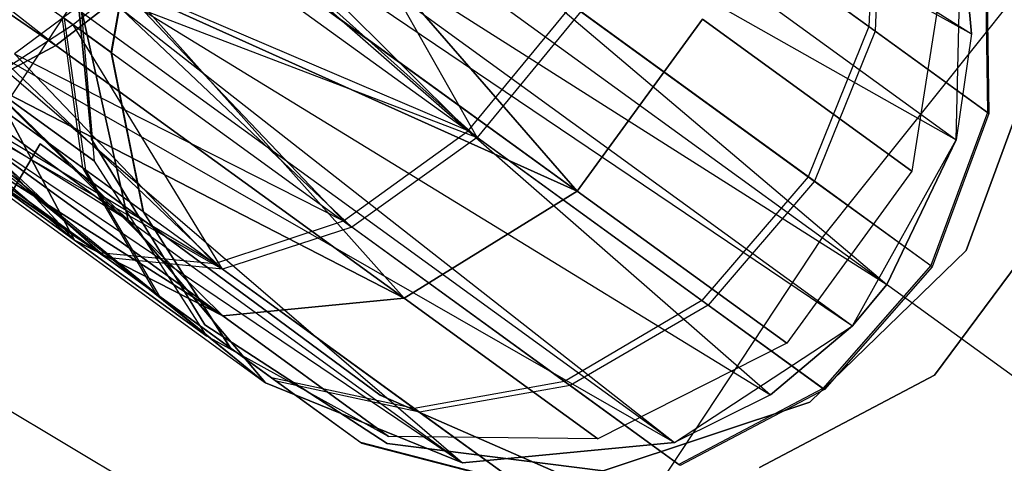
# Model space of a CAD drawing. Extents: x 0.3 to 7.1, y -3.38 to 3.38.
# Tile 220 of 256: x 2.37 to 2.59, y 0.78 to 0.88. Entities that reach past the tile are written whole.
import ezdxf

# ---------------------------------------------------------------- set-up
doc = ezdxf.new("R2010")
doc.units = 0
doc.header["$LTSCALE"] = 2.54
doc.layers.get('0').update_dxf_attribs({"linetype": 'CONTINUOUS'})

# ---------------------------------------------------------------- blocks, each defined once
blk = doc.blocks.new('SINGLES_AVVSTL_STL')
at = {"color": 0}
for p, q in [((2.37679, 0.87671, 20.59306), (1.95081, 1.21073, 20.94329)), ((2.37679, 0.87671, 20.59306), (1.95081, 1.21073, 20.94329)), ((2.37679, 0.87671, 20.09581), (1.91388, 1.19327, 19.77053)), ((2.37679, 0.87671, 20.09581), (1.91388, 1.19327, 19.77053)), ((1.91388, 1.19327, 20.91834), (2.37679, 0.87671, 20.59306)), ((1.91388, 1.19327, 20.91834), (2.37679, 0.87671, 20.59306)), ((2.38071, 0.88134, 54.46711), (1.94835, 1.18567, 54.15157)), ((2.38071, 0.88134, 54.46711), (1.94835, 1.18567, 54.15157)), ((2.43297, 0.97416, 61.3357), (2.58271, 0.87929, 61.34243)), ((2.43297, 0.97416, 61.3357), (2.58271, 0.87929, 61.34243)), ((2.42787, 0.96542, 61.33123), (2.57922, 0.85543, 61.33122)), ((2.42787, 0.96542, 61.33123), (2.57922, 0.85543, 61.33122)), ((2.42787, 0.96542, 61.33123), (2.58271, 0.87929, 61.34243)), ((2.42787, 0.96542, 61.33123), (2.58271, 0.87929, 61.34243)), ((2.4165, 0.94765, 61.32577), (2.56364, 0.82292, 61.32472)), ((2.4165, 0.94765, 61.32577), (2.56364, 0.82292, 61.32472)), ((2.4165, 0.94765, 61.32577), (2.57922, 0.85543, 61.33122)), ((2.4165, 0.94765, 61.32577), (2.57922, 0.85543, 61.33122)), ((2.41167, 0.93333, 5.1494), (2.33318, 0.81442, 5.1494)), ((2.41167, 0.93333, 5.1494), (2.33318, 0.81442, 5.1494)), ((2.41167, 0.93333, 5.1494), (2.54914, 0.83346, 5.30457)), ((2.41167, 0.93333, 5.1494), (2.54914, 0.83346, 5.30457)), ((2.47154, 0.85601, 54.50357), (2.42809, 0.93281, 54.44905)), ((2.47154, 0.85601, 54.50357), (2.42809, 0.93281, 54.44905)), ((2.62847, 0.93294, 5.30457), (2.54914, 0.83346, 5.30457)), ((2.62847, 0.93294, 5.30457), (2.54914, 0.83346, 5.30457)), ((2.401, 0.92619, 61.32545), (2.55596, 0.8136, 61.32545)), ((2.401, 0.92619, 61.32545), (2.55596, 0.8136, 61.32545)), ((2.401, 0.92619, 61.32545), (2.56364, 0.82292, 61.32472)), ((2.401, 0.92619, 61.32545), (2.56364, 0.82292, 61.32472)), ((2.49406, 0.84389, 20.15803), (2.42444, 0.92406, 20.07306)), ((2.49406, 0.84389, 20.15803), (2.42444, 0.92406, 20.07306)), ((2.42444, 0.92406, 20.61581), (2.49406, 0.84389, 20.53083)), ((2.42444, 0.92406, 20.61581), (2.49406, 0.84389, 20.53083)), ((2.39693, 0.92098, 61.32648), (2.53754, 0.79806, 61.33122)), ((2.39693, 0.92098, 61.32648), (2.53754, 0.79806, 61.33122)), ((2.39693, 0.92098, 61.32648), (2.55596, 0.8136, 61.32545)), ((2.39693, 0.92098, 61.32648), (2.55596, 0.8136, 61.32545)), ((2.50825, 0.91826, 54.94391), (2.55965, 0.88092, 54.86556)), ((2.50825, 0.91826, 54.94391), (2.55965, 0.88092, 54.86556)), ((2.56102, 0.87992, 54.58784), (2.51025, 0.91681, 54.50856)), ((2.56102, 0.87992, 54.58784), (2.51025, 0.91681, 54.50856)), ((2.4121, 0.9148, 55.00151), (2.4695, 0.85749, 54.94895)), ((2.4121, 0.9148, 55.00151), (2.4695, 0.85749, 54.94895)), ((2.56122, 0.91603, 54.85482), (2.55965, 0.88092, 54.86556)), ((2.56122, 0.91603, 54.85482), (2.55965, 0.88092, 54.86556)), ((2.56248, 0.91511, 54.59835), (2.56102, 0.87992, 54.58784)), ((2.56248, 0.91511, 54.59835), (2.56102, 0.87992, 54.58784)), ((2.38929, 0.87511, 54.74359), (2.39553, 0.91124, 54.74108)), ((2.38929, 0.87511, 54.74359), (2.39553, 0.91124, 54.74108)), ((2.38943, 0.87501, 54.70784), (2.39565, 0.91115, 54.7102)), ((2.38943, 0.87501, 54.70784), (2.39565, 0.91115, 54.7102)), ((2.411, 0.91027, 54.45034), (2.47154, 0.85601, 54.50357)), ((2.411, 0.91027, 54.45034), (2.47154, 0.85601, 54.50357)), ((2.49406, 0.84389, 20.15803), (2.40937, 0.90543, 20.07569)), ((2.49406, 0.84389, 20.15803), (2.40937, 0.90543, 20.07569)), ((2.40937, 0.90543, 20.61318), (2.49406, 0.84389, 20.53083)), ((2.40937, 0.90543, 20.61318), (2.49406, 0.84389, 20.53083)), ((2.38486, 0.85562, 61.72336), (2.38009, 0.90434, 61.72336)), ((2.38009, 0.90434, 61.52336), (2.38486, 0.85562, 61.52336)), ((2.38009, 0.90434, 61.52336), (2.38486, 0.85562, 61.52336)), ((2.38486, 0.85562, 61.72336), (2.38009, 0.90434, 61.72336)), ((2.40378, 0.90524, 54.99902), (2.4695, 0.85749, 54.94895)), ((2.40378, 0.90524, 54.99902), (2.4695, 0.85749, 54.94895)), ((2.57922, 0.85543, 61.75081), (2.58038, 0.90328, 61.75081)), ((2.57922, 0.85543, 61.75081), (2.58038, 0.90328, 61.75081)), ((2.58038, 0.90328, 61.35841), (2.58271, 0.87929, 61.34243)), ((2.58271, 0.87929, 61.34243), (2.58038, 0.90328, 61.75081)), ((2.58271, 0.87929, 61.34243), (2.58038, 0.90328, 61.75081)), ((2.58038, 0.90328, 61.35841), (2.58271, 0.87929, 61.34243)), ((2.32198, 0.89677, 20.2149), (2.38102, 0.8329, 20.22652)), ((2.32198, 0.89677, 20.2149), (2.38102, 0.8329, 20.22652)), ((2.37618, 0.897, 61.33827), (2.51593, 0.78737, 61.34243)), ((2.37618, 0.897, 61.33827), (2.51593, 0.78737, 61.34243)), ((2.37618, 0.897, 61.33827), (2.53754, 0.79806, 61.33122)), ((2.37618, 0.897, 61.33827), (2.53754, 0.79806, 61.33122)), ((2.38549, 0.85063, 20.31234), (2.38153, 0.89779, 20.31945)), ((2.38549, 0.85063, 20.37653), (2.38153, 0.89779, 20.36942)), ((2.38549, 0.85063, 20.31234), (2.38153, 0.89779, 20.31945)), ((2.38549, 0.85063, 20.37653), (2.38153, 0.89779, 20.36942)), ((2.58579, 0.89818, 54.76616), (2.58626, 0.86159, 54.76956)), ((2.58579, 0.89818, 54.76616), (2.58626, 0.86159, 54.76956)), ((2.58609, 0.89796, 54.68663), (2.58658, 0.86135, 54.68344)), ((2.58609, 0.89796, 54.68663), (2.58658, 0.86135, 54.68344)), ((2.33331, 0.89567, 61.48909), (2.39309, 0.83738, 61.47119)), ((2.33331, 0.89567, 61.48909), (2.39309, 0.83738, 61.47119)), ((2.57665, 0.89544, 20.28282), (2.56927, 0.84841, 20.27784)), ((2.57665, 0.89544, 20.40604), (2.56927, 0.84841, 20.41103)), ((2.57665, 0.89544, 20.28282), (2.56927, 0.84841, 20.27784)), ((2.57665, 0.89544, 20.40604), (2.56927, 0.84841, 20.41103)), ((2.37156, 0.89224, 61.34244), (2.51593, 0.78737, 61.34243)), ((2.37156, 0.89224, 61.34244), (2.51593, 0.78737, 61.34243)), ((2.38992, 0.89148, 54.99196), (2.36756, 0.87478, 54.97326)), ((2.38992, 0.89148, 54.99196), (2.36756, 0.87478, 54.97326)), ((2.4695, 0.85749, 54.94895), (2.38992, 0.89148, 54.99196)), ((2.38992, 0.89148, 54.99196), (2.44148, 0.83719, 54.93658)), ((2.38992, 0.89148, 54.99196), (2.44148, 0.83719, 54.93658)), ((2.4695, 0.85749, 54.94895), (2.38992, 0.89148, 54.99196)), ((2.37679, 0.87671, 20.09581), (2.39317, 0.88933, 20.08342)), ((2.39317, 0.88933, 20.60545), (2.37679, 0.87671, 20.59306)), ((2.37679, 0.87671, 20.09581), (2.39317, 0.88933, 20.08342)), ((2.39317, 0.88933, 20.60545), (2.37679, 0.87671, 20.59306)), ((2.38862, 0.8877, 54.46114), (2.38071, 0.88134, 54.46711)), ((2.38862, 0.8877, 54.46114), (2.38071, 0.88134, 54.46711)), ((2.38862, 0.8877, 54.46114), (2.44341, 0.83579, 54.51583)), ((2.38862, 0.8877, 54.46114), (2.44341, 0.83579, 54.51583)), ((2.38862, 0.8877, 54.46114), (2.47154, 0.85601, 54.50357)), ((2.38862, 0.8877, 54.46114), (2.47154, 0.85601, 54.50357)), ((2.49406, 0.84389, 20.15803), (2.39317, 0.88933, 20.08342)), ((2.49406, 0.84389, 20.15803), (2.39317, 0.88933, 20.08342)), ((2.45514, 0.81979, 20.17199), (2.39317, 0.88933, 20.08342)), ((2.45514, 0.81979, 20.17199), (2.39317, 0.88933, 20.08342)), ((2.39317, 0.88933, 20.60545), (2.49406, 0.84389, 20.53083)), ((2.39317, 0.88933, 20.60545), (2.49406, 0.84389, 20.53083)), ((2.39317, 0.88933, 20.60545), (2.45514, 0.81979, 20.51688)), ((2.39317, 0.88933, 20.60545), (2.45514, 0.81979, 20.51688)), ((2.4695, 0.85749, 54.94895), (2.49281, 0.88579, 54.95151)), ((2.4695, 0.85749, 54.94895), (2.49281, 0.88579, 54.95151)), ((2.49281, 0.88579, 54.95151), (2.54599, 0.84715, 54.87044)), ((2.49281, 0.88579, 54.95151), (2.54599, 0.84715, 54.87044)), ((2.32948, 0.88358, 61.47117), (2.39309, 0.83738, 61.47119)), ((2.32948, 0.88358, 61.47117), (2.39309, 0.83738, 61.47119)), ((2.38277, 0.88412, 61.75081), (2.39309, 0.83738, 61.75081)), ((2.39309, 0.83738, 61.47119), (2.38277, 0.88412, 61.50702)), ((2.39309, 0.83738, 61.47119), (2.38277, 0.88412, 61.50702)), ((2.38277, 0.88412, 61.75081), (2.39309, 0.83738, 61.75081)), ((2.49487, 0.88429, 54.50104), (2.47154, 0.85601, 54.50357)), ((2.49487, 0.88429, 54.50104), (2.47154, 0.85601, 54.50357)), ((2.54741, 0.84612, 54.58307), (2.49487, 0.88429, 54.50104)), ((2.54741, 0.84612, 54.58307), (2.49487, 0.88429, 54.50104)), ((2.32276, 0.88236, 20.1956), (2.38102, 0.8329, 20.22652)), ((2.32276, 0.88236, 20.1956), (2.38102, 0.8329, 20.22652)), ((2.32276, 0.88236, 20.49327), (2.38102, 0.8329, 20.46236)), ((2.32276, 0.88236, 20.49327), (2.38102, 0.8329, 20.46236)), ((2.38071, 0.88134, 54.46711), (2.36639, 0.87206, 54.48084)), ((2.38071, 0.88134, 54.46711), (2.36639, 0.87206, 54.48084)), ((2.38291, 0.84914, 54.79662), (2.37824, 0.88313, 54.78345)), ((2.37824, 0.88313, 54.78345), (2.38929, 0.87511, 54.74359)), ((2.37824, 0.88313, 54.78345), (2.38929, 0.87511, 54.74359)), ((2.38291, 0.84914, 54.79662), (2.37824, 0.88313, 54.78345)), ((2.3836, 0.84864, 54.65527), (2.37881, 0.88272, 54.66815)), ((2.38943, 0.87501, 54.70784), (2.37881, 0.88272, 54.66815)), ((2.3836, 0.84864, 54.65527), (2.37881, 0.88272, 54.66815)), ((2.38943, 0.87501, 54.70784), (2.37881, 0.88272, 54.66815)), ((2.41428, 0.82635, 54.53615), (2.38071, 0.88134, 54.46711)), ((2.38071, 0.88134, 54.46711), (2.44341, 0.83579, 54.51583)), ((2.38071, 0.88134, 54.46711), (2.44341, 0.83579, 54.51583)), ((2.41428, 0.82635, 54.53615), (2.38071, 0.88134, 54.46711)), ((2.5222, 0.88262, 20.15803), (2.49406, 0.84389, 20.15803)), ((2.49406, 0.84389, 20.53083), (2.5222, 0.88262, 20.53083)), ((2.5222, 0.88262, 20.15803), (2.49406, 0.84389, 20.15803)), ((2.49406, 0.84389, 20.53083), (2.5222, 0.88262, 20.53083)), ((2.56927, 0.84841, 20.27784), (2.5222, 0.88262, 20.15803)), ((2.56927, 0.84841, 20.27784), (2.5222, 0.88262, 20.15803)), ((2.5222, 0.88262, 20.53083), (2.56927, 0.84841, 20.41103)), ((2.5222, 0.88262, 20.53083), (2.56927, 0.84841, 20.41103)), ((2.55965, 0.88092, 54.86556), (2.54599, 0.84715, 54.87044)), ((2.55965, 0.88092, 54.86556), (2.54599, 0.84715, 54.87044)), ((2.56102, 0.87992, 54.58784), (2.54741, 0.84612, 54.58307)), ((2.56102, 0.87992, 54.58784), (2.54741, 0.84612, 54.58307)), ((2.55965, 0.88092, 54.86556), (2.58626, 0.86159, 54.76956)), ((2.55965, 0.88092, 54.86556), (2.58626, 0.86159, 54.76956)), ((2.58658, 0.86135, 54.68344), (2.56102, 0.87992, 54.58784)), ((2.58658, 0.86135, 54.68344), (2.56102, 0.87992, 54.58784)), ((2.58271, 0.87929, 61.34243), (2.57922, 0.85543, 61.33122)), ((2.58271, 0.87929, 61.34243), (2.57922, 0.85543, 61.33122)), ((2.58271, 0.87929, 61.34243), (2.57922, 0.85543, 61.75081)), ((2.58271, 0.87929, 61.34243), (2.57922, 0.85543, 61.75081)), ((2.32854, 0.87777, 61.45933), (2.39309, 0.83738, 61.47119)), ((2.32854, 0.87777, 61.45933), (2.39309, 0.83738, 61.47119)), ((2.32854, 0.87777, 61.45933), (2.42396, 0.8008, 61.42473)), ((2.32854, 0.87777, 61.45933), (2.42396, 0.8008, 61.42473)), ((2.3567, 0.8787, 61.36034), (2.46829, 0.78275, 61.37825)), ((2.3567, 0.8787, 61.36034), (2.46829, 0.78275, 61.37825)), ((2.3567, 0.8787, 61.36034), (2.51593, 0.78737, 61.34243)), ((2.3567, 0.8787, 61.36034), (2.51593, 0.78737, 61.34243)), ((2.36117, 0.8683, 20.11213), (2.37679, 0.87671, 20.09581)), ((2.37679, 0.87671, 20.59306), (2.36117, 0.8683, 20.57673)), ((2.36117, 0.8683, 20.11213), (2.37679, 0.87671, 20.09581)), ((2.37679, 0.87671, 20.59306), (2.36117, 0.8683, 20.57673)), ((2.45514, 0.81979, 20.17199), (2.37679, 0.87671, 20.09581)), ((2.45514, 0.81979, 20.17199), (2.37679, 0.87671, 20.09581)), ((2.37679, 0.87671, 20.59306), (2.45514, 0.81979, 20.51688)), ((2.37679, 0.87671, 20.59306), (2.45514, 0.81979, 20.51688)), ((2.36756, 0.87478, 54.97326), (2.44148, 0.83719, 54.93658)), ((2.36756, 0.87478, 54.97326), (2.44148, 0.83719, 54.93658)), ((2.36756, 0.87478, 54.97326), (2.41254, 0.82761, 54.91605)), ((2.36756, 0.87478, 54.97326), (2.41254, 0.82761, 54.91605)), ((2.39645, 0.8393, 54.74775), (2.38929, 0.87511, 54.74359)), ((2.38929, 0.87511, 54.74359), (2.38943, 0.87501, 54.70784)), ((2.38929, 0.87511, 54.74359), (2.38943, 0.87501, 54.70784)), ((2.39645, 0.8393, 54.74775), (2.38929, 0.87511, 54.74359)), ((2.39661, 0.83918, 54.70392), (2.38943, 0.87501, 54.70784)), ((2.39661, 0.83918, 54.70392), (2.38943, 0.87501, 54.70784)), ((2.59832, 0.87649, 61.72336), (2.58148, 0.83053, 61.72336)), ((2.58148, 0.83053, 61.52336), (2.59832, 0.87649, 61.52336)), ((2.58148, 0.83053, 61.52336), (2.59832, 0.87649, 61.52336)), ((2.59832, 0.87649, 61.72336), (2.58148, 0.83053, 61.72336)), ((2.32618, 0.87395, 54.5569), (2.38808, 0.82897, 54.56178)), ((2.32618, 0.87395, 54.5569), (2.38808, 0.82897, 54.56178)), ((2.38102, 0.8329, 20.22652), (2.32744, 0.87183, 20.17442)), ((2.38102, 0.8329, 20.22652), (2.32744, 0.87183, 20.17442)), ((2.32744, 0.87183, 20.51445), (2.38102, 0.8329, 20.46236)), ((2.32744, 0.87183, 20.51445), (2.38102, 0.8329, 20.46236)), ((2.34634, 0.87134, 61.37828), (2.46829, 0.78275, 61.37825)), ((2.34634, 0.87134, 61.37828), (2.46829, 0.78275, 61.37825)), ((2.36639, 0.87206, 54.48084), (2.41428, 0.82635, 54.53615)), ((2.36639, 0.87206, 54.48084), (2.41428, 0.82635, 54.53615)), ((2.32896, 0.86986, 54.90861), (2.38658, 0.83007, 54.89016)), ((2.32896, 0.86986, 54.90861), (2.38658, 0.83007, 54.89016)), ((2.32977, 0.86924, 54.91094), (2.38658, 0.83007, 54.89016)), ((2.32977, 0.86924, 54.91094), (2.38658, 0.83007, 54.89016)), ((2.33029, 0.86891, 54.54262), (2.38808, 0.82897, 54.56178)), ((2.33029, 0.86891, 54.54262), (2.38808, 0.82897, 54.56178)), ((2.38658, 0.83007, 54.89016), (2.33061, 0.86867, 54.91328)), ((2.38658, 0.83007, 54.89016), (2.33061, 0.86867, 54.91328)), ((2.38808, 0.82897, 54.56178), (2.33117, 0.86822, 54.54008)), ((2.38808, 0.82897, 54.56178), (2.33117, 0.86822, 54.54008)), ((2.33134, 0.8681, 61.42377), (2.42396, 0.8008, 61.42473)), ((2.33134, 0.8681, 61.42377), (2.42396, 0.8008, 61.42473)), ((2.34109, 0.86865, 61.3901), (2.42396, 0.8008, 61.42473)), ((2.34109, 0.86865, 61.3901), (2.42396, 0.8008, 61.42473)), ((2.34109, 0.86865, 61.3901), (2.46829, 0.78275, 61.37825)), ((2.34109, 0.86865, 61.3901), (2.46829, 0.78275, 61.37825)), ((2.35565, 0.86894, 54.95919), (2.41254, 0.82761, 54.91605)), ((2.35565, 0.86894, 54.95919), (2.41254, 0.82761, 54.91605)), ((2.35674, 0.86815, 54.8365), (2.38291, 0.84914, 54.79662)), ((2.35674, 0.86815, 54.8365), (2.38291, 0.84914, 54.79662)), ((2.45514, 0.81979, 20.17199), (2.36117, 0.8683, 20.11213)), ((2.45514, 0.81979, 20.17199), (2.36117, 0.8683, 20.11213)), ((2.41434, 0.81582, 20.1967), (2.36117, 0.8683, 20.11213)), ((2.41434, 0.81582, 20.1967), (2.36117, 0.8683, 20.11213)), ((2.36117, 0.8683, 20.57673), (2.45514, 0.81979, 20.51688)), ((2.36117, 0.8683, 20.57673), (2.45514, 0.81979, 20.51688)), ((2.36117, 0.8683, 20.57673), (2.41434, 0.81582, 20.49216)), ((2.36117, 0.8683, 20.57673), (2.41434, 0.81582, 20.49216)), ((2.3321, 0.86759, 54.53752), (2.38808, 0.82897, 54.56178)), ((2.3321, 0.86759, 54.53752), (2.38808, 0.82897, 54.56178)), ((2.41434, 0.81582, 20.1967), (2.33576, 0.86579, 20.15262)), ((2.41434, 0.81582, 20.1967), (2.33576, 0.86579, 20.15262)), ((2.38102, 0.8329, 20.22652), (2.33576, 0.86579, 20.15262)), ((2.38102, 0.8329, 20.22652), (2.33576, 0.86579, 20.15262)), ((2.33576, 0.86579, 20.53625), (2.41434, 0.81582, 20.49216)), ((2.33576, 0.86579, 20.53625), (2.41434, 0.81582, 20.49216)), ((2.33576, 0.86579, 20.53625), (2.38102, 0.8329, 20.46236)), ((2.33576, 0.86579, 20.53625), (2.38102, 0.8329, 20.46236)), ((2.33671, 0.8663, 54.92779), (2.38658, 0.83007, 54.89016)), ((2.33671, 0.8663, 54.92779), (2.38658, 0.83007, 54.89016)), ((2.41254, 0.82761, 54.91605), (2.34758, 0.86656, 54.94752)), ((2.34758, 0.86656, 54.94752), (2.38658, 0.83007, 54.89016)), ((2.34758, 0.86656, 54.94752), (2.38658, 0.83007, 54.89016)), ((2.41254, 0.82761, 54.91605), (2.34758, 0.86656, 54.94752)), ((2.3836, 0.84864, 54.65527), (2.35776, 0.86741, 54.61491)), ((2.3836, 0.84864, 54.65527), (2.35776, 0.86741, 54.61491)), ((2.38102, 0.8329, 20.22652), (2.3628, 0.86711, 20.25459)), ((2.3628, 0.86711, 20.43428), (2.38102, 0.8329, 20.46236)), ((2.38549, 0.85063, 20.31234), (2.3628, 0.86711, 20.25459)), ((2.38102, 0.8329, 20.22652), (2.3628, 0.86711, 20.25459)), ((2.38549, 0.85063, 20.31234), (2.3628, 0.86711, 20.25459)), ((2.3628, 0.86711, 20.43428), (2.38102, 0.8329, 20.46236)), ((2.3628, 0.86711, 20.43428), (2.38549, 0.85063, 20.37653)), ((2.3628, 0.86711, 20.43428), (2.38549, 0.85063, 20.37653)), ((2.33817, 0.86524, 54.52325), (2.38808, 0.82897, 54.56178)), ((2.33817, 0.86524, 54.52325), (2.38808, 0.82897, 54.56178)), ((2.38808, 0.82897, 54.56178), (2.34682, 0.86508, 54.50723)), ((2.34682, 0.86508, 54.50723), (2.41428, 0.82635, 54.53615)), ((2.34682, 0.86508, 54.50723), (2.41428, 0.82635, 54.53615)), ((2.38808, 0.82897, 54.56178), (2.34682, 0.86508, 54.50723)), ((2.41434, 0.81582, 20.1967), (2.34722, 0.86459, 20.13144)), ((2.41434, 0.81582, 20.1967), (2.34722, 0.86459, 20.13144)), ((2.34722, 0.86459, 20.55742), (2.41434, 0.81582, 20.49216)), ((2.34722, 0.86459, 20.55742), (2.41434, 0.81582, 20.49216)), ((2.58626, 0.86159, 54.76956), (2.57352, 0.82715, 54.77109)), ((2.58626, 0.86159, 54.76956), (2.57352, 0.82715, 54.77109)), ((2.58658, 0.86135, 54.68344), (2.57386, 0.82691, 54.68199)), ((2.58658, 0.86135, 54.68344), (2.57386, 0.82691, 54.68199)), ((2.58626, 0.86159, 54.76956), (2.58658, 0.86135, 54.68344)), ((2.58626, 0.86159, 54.76956), (2.58658, 0.86135, 54.68344)), ((2.44148, 0.83719, 54.93658), (2.4695, 0.85749, 54.94895)), ((2.44148, 0.83719, 54.93658), (2.4695, 0.85749, 54.94895)), ((2.4695, 0.85749, 54.94895), (2.52208, 0.81929, 54.86879)), ((2.4695, 0.85749, 54.94895), (2.52208, 0.81929, 54.86879)), ((2.3733, 0.85457, 54.63894), (2.30747, 0.74282, 54.63894)), ((2.30747, 0.74282, 54.83894), (2.3733, 0.85457, 54.83894)), ((2.30747, 0.74282, 54.83894), (2.3733, 0.85457, 54.83894)), ((2.3733, 0.85457, 54.63894), (2.30747, 0.74282, 54.63894)), ((2.3733, 0.85457, 20.27364), (2.30747, 0.74282, 20.27364)), ((2.30747, 0.74282, 20.47364), (2.3733, 0.85457, 20.47364)), ((2.30747, 0.74282, 20.47364), (2.3733, 0.85457, 20.47364)), ((2.3733, 0.85457, 20.27364), (2.30747, 0.74282, 20.27364)), ((2.3733, 0.85457, 54.83894), (2.3733, 0.85457, 54.63894)), ((2.44978, 0.79798, 54.83894), (2.3733, 0.85457, 54.83894)), ((2.3733, 0.85457, 54.63894), (2.44978, 0.79798, 54.63894)), ((2.3733, 0.85457, 54.63894), (2.44978, 0.79798, 54.63894)), ((2.3733, 0.85457, 54.83894), (2.3733, 0.85457, 54.63894)), ((2.44978, 0.79798, 54.83894), (2.3733, 0.85457, 54.83894)), ((2.3733, 0.85457, 20.47364), (2.3733, 0.85457, 20.27364)), ((2.44978, 0.79797, 20.47364), (2.3733, 0.85457, 20.47364)), ((2.3733, 0.85457, 20.27364), (2.44978, 0.79797, 20.27364)), ((2.3733, 0.85457, 20.27364), (2.44978, 0.79797, 20.27364)), ((2.3733, 0.85457, 20.47364), (2.3733, 0.85457, 20.27364)), ((2.44978, 0.79797, 20.47364), (2.3733, 0.85457, 20.47364)), ((2.41029, 0.81379, 61.72336), (2.38486, 0.85562, 61.72336)), ((2.38486, 0.85562, 61.52336), (2.41029, 0.81379, 61.52336)), ((2.38486, 0.85562, 61.52336), (2.41029, 0.81379, 61.52336)), ((2.38486, 0.85562, 61.52336), (2.38486, 0.85562, 61.72336)), ((2.41029, 0.81379, 61.72336), (2.38486, 0.85562, 61.72336)), ((2.38486, 0.85562, 61.52336), (2.38486, 0.85562, 61.72336)), ((2.47154, 0.85601, 54.50357), (2.44341, 0.83579, 54.51583)), ((2.47154, 0.85601, 54.50357), (2.44341, 0.83579, 54.51583)), ((2.52348, 0.81827, 54.58468), (2.47154, 0.85601, 54.50357)), ((2.52348, 0.81827, 54.58468), (2.47154, 0.85601, 54.50357)), ((2.55596, 0.8136, 61.75081), (2.57922, 0.85543, 61.75081)), ((2.55596, 0.8136, 61.75081), (2.57922, 0.85543, 61.75081)), ((2.57922, 0.85543, 61.33122), (2.56364, 0.82292, 61.32472)), ((2.56364, 0.82292, 61.32472), (2.57922, 0.85543, 61.75081)), ((2.57922, 0.85543, 61.33122), (2.56364, 0.82292, 61.32472)), ((2.56364, 0.82292, 61.32472), (2.57922, 0.85543, 61.75081)), ((2.57922, 0.85543, 61.33122), (2.57922, 0.85543, 61.75081)), ((2.57922, 0.85543, 61.33122), (2.57922, 0.85543, 61.75081)), ((2.4108, 0.81126, 20.30231), (2.38549, 0.85063, 20.31234)), ((2.4108, 0.81126, 20.38656), (2.38549, 0.85063, 20.37653)), ((2.38549, 0.85063, 20.37653), (2.38549, 0.85063, 20.31234)), ((2.4108, 0.81126, 20.30231), (2.38549, 0.85063, 20.31234)), ((2.38549, 0.85063, 20.37653), (2.38549, 0.85063, 20.31234)), ((2.4108, 0.81126, 20.38656), (2.38549, 0.85063, 20.37653)), ((2.39935, 0.82079, 54.81324), (2.38291, 0.84914, 54.79662)), ((2.38291, 0.84914, 54.79662), (2.39645, 0.8393, 54.74775)), ((2.38291, 0.84914, 54.79662), (2.39645, 0.8393, 54.74775)), ((2.39935, 0.82079, 54.81324), (2.38291, 0.84914, 54.79662)), ((2.4002, 0.82017, 54.63901), (2.3836, 0.84864, 54.65527)), ((2.39661, 0.83918, 54.70392), (2.3836, 0.84864, 54.65527)), ((2.4002, 0.82017, 54.63901), (2.3836, 0.84864, 54.65527)), ((2.39661, 0.83918, 54.70392), (2.3836, 0.84864, 54.65527)), ((2.56927, 0.84841, 20.27784), (2.54114, 0.80969, 20.27784)), ((2.56927, 0.84841, 20.41103), (2.54114, 0.80969, 20.41103)), ((2.56927, 0.84841, 20.27784), (2.54114, 0.80969, 20.27784)), ((2.56927, 0.84841, 20.41103), (2.54114, 0.80969, 20.41103)), ((2.56927, 0.84841, 20.41103), (2.56927, 0.84841, 20.27784)), ((2.56927, 0.84841, 20.41103), (2.56927, 0.84841, 20.27784)), ((2.54599, 0.84715, 54.87044), (2.52208, 0.81929, 54.86879)), ((2.54599, 0.84715, 54.87044), (2.52208, 0.81929, 54.86879)), ((2.54741, 0.84612, 54.58307), (2.52348, 0.81827, 54.58468)), ((2.54741, 0.84612, 54.58307), (2.52348, 0.81827, 54.58468)), ((2.54599, 0.84715, 54.87044), (2.57352, 0.82715, 54.77109)), ((2.54599, 0.84715, 54.87044), (2.57352, 0.82715, 54.77109)), ((2.57386, 0.82691, 54.68199), (2.54741, 0.84612, 54.58307)), ((2.57386, 0.82691, 54.68199), (2.54741, 0.84612, 54.58307)), ((2.3671, 0.84422, 54.86239), (2.38658, 0.83007, 54.89016)), ((2.3671, 0.84422, 54.86239), (2.38658, 0.83007, 54.89016)), ((2.3671, 0.84422, 54.86239), (2.39935, 0.82079, 54.81324)), ((2.3671, 0.84422, 54.86239), (2.39935, 0.82079, 54.81324)), ((2.49406, 0.84389, 20.15803), (2.45514, 0.81979, 20.17199)), ((2.45514, 0.81979, 20.51688), (2.49406, 0.84389, 20.53083)), ((2.49406, 0.84389, 20.15803), (2.45514, 0.81979, 20.17199)), ((2.45514, 0.81979, 20.51688), (2.49406, 0.84389, 20.53083)), ((2.54114, 0.80969, 20.27784), (2.49406, 0.84389, 20.15803)), ((2.54114, 0.80969, 20.27784), (2.49406, 0.84389, 20.15803)), ((2.49406, 0.84389, 20.53083), (2.54114, 0.80969, 20.41103)), ((2.49406, 0.84389, 20.53083), (2.54114, 0.80969, 20.41103)), ((2.4002, 0.82017, 54.63901), (2.36835, 0.84331, 54.58928)), ((2.4002, 0.82017, 54.63901), (2.36835, 0.84331, 54.58928)), ((2.41604, 0.80866, 54.75301), (2.39645, 0.8393, 54.74775)), ((2.39645, 0.8393, 54.74775), (2.39661, 0.83918, 54.70392)), ((2.39645, 0.8393, 54.74775), (2.39661, 0.83918, 54.70392)), ((2.41604, 0.80866, 54.75301), (2.39645, 0.8393, 54.74775)), ((2.41624, 0.80851, 54.69898), (2.39661, 0.83918, 54.70392)), ((2.41624, 0.80851, 54.69898), (2.39661, 0.83918, 54.70392)), ((2.39309, 0.83738, 61.75081), (2.42396, 0.8008, 61.75081)), ((2.42396, 0.8008, 61.42473), (2.39309, 0.83738, 61.47119)), ((2.39309, 0.83738, 61.47119), (2.39309, 0.83738, 61.75081)), ((2.42396, 0.8008, 61.42473), (2.39309, 0.83738, 61.47119)), ((2.39309, 0.83738, 61.75081), (2.42396, 0.8008, 61.75081)), ((2.39309, 0.83738, 61.47119), (2.39309, 0.83738, 61.75081)), ((2.41254, 0.82761, 54.91605), (2.44148, 0.83719, 54.93658)), ((2.41254, 0.82761, 54.91605), (2.44148, 0.83719, 54.93658)), ((2.44148, 0.83719, 54.93658), (2.49116, 0.8011, 54.86085)), ((2.44148, 0.83719, 54.93658), (2.49116, 0.8011, 54.86085)), ((2.60087, 0.83826, 54.83894), (2.5744, 0.80248, 54.83894)), ((2.5744, 0.80248, 54.63894), (2.60087, 0.83826, 54.63894)), ((2.5744, 0.80248, 54.63894), (2.60087, 0.83826, 54.63894)), ((2.60087, 0.83826, 54.83894), (2.5744, 0.80248, 54.83894)), ((2.60087, 0.83825, 20.47364), (2.5744, 0.80248, 20.47364)), ((2.5744, 0.80248, 20.27364), (2.60087, 0.83825, 20.27364)), ((2.5744, 0.80248, 20.27364), (2.60087, 0.83825, 20.27364)), ((2.60087, 0.83825, 20.47364), (2.5744, 0.80248, 20.47364)), ((2.44341, 0.83579, 54.51583), (2.41428, 0.82635, 54.53615)), ((2.44341, 0.83579, 54.51583), (2.41428, 0.82635, 54.53615)), ((2.49248, 0.80014, 54.59245), (2.44341, 0.83579, 54.51583)), ((2.49248, 0.80014, 54.59245), (2.44341, 0.83579, 54.51583)), ((2.41434, 0.81582, 20.1967), (2.38102, 0.8329, 20.22652)), ((2.38102, 0.8329, 20.46236), (2.41434, 0.81582, 20.49216)), ((2.4108, 0.81126, 20.30231), (2.38102, 0.8329, 20.22652)), ((2.41434, 0.81582, 20.1967), (2.38102, 0.8329, 20.22652)), ((2.4108, 0.81126, 20.30231), (2.38102, 0.8329, 20.22652)), ((2.38102, 0.8329, 20.46236), (2.41434, 0.81582, 20.49216)), ((2.38102, 0.8329, 20.46236), (2.4108, 0.81126, 20.38656)), ((2.38102, 0.8329, 20.46236), (2.4108, 0.81126, 20.38656)), ((2.54914, 0.83346, 5.30457), (2.47904, 0.72728, 5.30457)), ((2.54914, 0.83346, 5.30457), (2.47904, 0.72728, 5.30457)), ((2.54914, 0.83346, 5.30457), (2.69635, 0.7265, 5.4454)), ((2.54914, 0.83346, 5.30457), (2.69635, 0.7265, 5.4454)), ((2.58148, 0.83053, 61.72336), (2.54635, 0.79642, 61.72336)), ((2.54635, 0.79642, 61.52336), (2.58148, 0.83053, 61.52336)), ((2.54635, 0.79642, 61.52336), (2.58148, 0.83053, 61.52336)), ((2.58148, 0.83053, 61.72336), (2.54635, 0.79642, 61.72336)), ((2.58148, 0.83053, 61.52336), (2.58148, 0.83053, 61.72336)), ((2.58148, 0.83053, 61.52336), (2.58148, 0.83053, 61.72336)), ((2.38658, 0.83007, 54.89016), (2.41254, 0.82761, 54.91605)), ((2.38658, 0.83007, 54.89016), (2.41254, 0.82761, 54.91605)), ((2.38658, 0.83007, 54.89016), (2.42535, 0.8019, 54.83106)), ((2.38658, 0.83007, 54.89016), (2.42535, 0.8019, 54.83106)), ((2.41428, 0.82635, 54.53615), (2.38808, 0.82897, 54.56178)), ((2.42638, 0.80115, 54.62158), (2.38808, 0.82897, 54.56178)), ((2.41428, 0.82635, 54.53615), (2.38808, 0.82897, 54.56178)), ((2.42638, 0.80115, 54.62158), (2.38808, 0.82897, 54.56178)), ((2.41254, 0.82761, 54.91605), (2.45739, 0.79502, 54.84768)), ((2.41254, 0.82761, 54.91605), (2.45739, 0.79502, 54.84768)), ((2.45858, 0.79416, 54.60533), (2.41428, 0.82635, 54.53615)), ((2.45858, 0.79416, 54.60533), (2.41428, 0.82635, 54.53615)), ((2.57352, 0.82715, 54.77109), (2.5493, 0.79952, 54.77057)), ((2.57352, 0.82715, 54.77109), (2.5493, 0.79952, 54.77057)), ((2.57386, 0.82691, 54.68199), (2.54963, 0.79927, 54.68248)), ((2.57386, 0.82691, 54.68199), (2.54963, 0.79927, 54.68248)), ((2.57352, 0.82715, 54.77109), (2.57386, 0.82691, 54.68199)), ((2.57352, 0.82715, 54.77109), (2.57386, 0.82691, 54.68199)), ((2.56364, 0.82292, 61.32472), (2.55596, 0.8136, 61.32545)), ((2.55596, 0.8136, 61.75081), (2.56364, 0.82292, 61.32472)), ((2.56364, 0.82292, 61.32472), (2.55596, 0.8136, 61.32545)), ((2.55596, 0.8136, 61.75081), (2.56364, 0.82292, 61.32472)), ((2.39935, 0.82079, 54.81324), (2.41604, 0.80866, 54.75301)), ((2.39935, 0.82079, 54.81324), (2.41604, 0.80866, 54.75301)), ((2.41624, 0.80851, 54.69898), (2.4002, 0.82017, 54.63901)), ((2.41624, 0.80851, 54.69898), (2.4002, 0.82017, 54.63901)), ((2.45514, 0.81979, 20.17199), (2.41434, 0.81582, 20.1967)), ((2.41434, 0.81582, 20.49216), (2.45514, 0.81979, 20.51688)), ((2.45514, 0.81979, 20.17199), (2.41434, 0.81582, 20.1967)), ((2.41434, 0.81582, 20.49216), (2.45514, 0.81979, 20.51688)), ((2.49869, 0.78814, 20.28282), (2.45514, 0.81979, 20.17199)), ((2.49869, 0.78814, 20.28282), (2.45514, 0.81979, 20.17199)), ((2.45514, 0.81979, 20.51688), (2.49869, 0.78814, 20.40604)), ((2.45514, 0.81979, 20.51688), (2.49869, 0.78814, 20.40604)), ((2.52208, 0.81929, 54.86879), (2.49116, 0.8011, 54.86085)), ((2.52208, 0.81929, 54.86879), (2.49116, 0.8011, 54.86085)), ((2.52208, 0.81929, 54.86879), (2.5493, 0.79952, 54.77057)), ((2.52208, 0.81929, 54.86879), (2.5493, 0.79952, 54.77057)), ((2.52348, 0.81827, 54.58468), (2.49248, 0.80014, 54.59245)), ((2.52348, 0.81827, 54.58468), (2.49248, 0.80014, 54.59245)), ((2.54963, 0.79927, 54.68248), (2.52348, 0.81827, 54.58468)), ((2.54963, 0.79927, 54.68248), (2.52348, 0.81827, 54.58468)), ((2.45165, 0.78871, 20.29165), (2.41434, 0.81582, 20.1967)), ((2.45165, 0.78871, 20.29165), (2.41434, 0.81582, 20.1967)), ((2.41434, 0.81582, 20.49216), (2.45165, 0.78871, 20.39721)), ((2.41434, 0.81582, 20.49216), (2.45165, 0.78871, 20.39721)), ((2.33318, 0.81442, 5.1494), (2.47904, 0.72728, 5.30457)), ((2.33318, 0.81442, 5.1494), (2.47904, 0.72728, 5.30457)), ((2.45135, 0.78713, 61.72336), (2.41029, 0.81379, 61.72336)), ((2.41029, 0.81379, 61.52336), (2.45135, 0.78713, 61.52336)), ((2.41029, 0.81379, 61.52336), (2.45135, 0.78713, 61.52336)), ((2.41029, 0.81379, 61.52336), (2.41029, 0.81379, 61.72336)), ((2.45135, 0.78713, 61.72336), (2.41029, 0.81379, 61.72336)), ((2.41029, 0.81379, 61.52336), (2.41029, 0.81379, 61.72336)), ((2.51593, 0.78737, 61.75081), (2.55596, 0.8136, 61.75081)), ((2.51593, 0.78737, 61.75081), (2.55596, 0.8136, 61.75081)), ((2.55596, 0.8136, 61.32545), (2.53754, 0.79806, 61.33122)), ((2.53754, 0.79806, 61.33122), (2.55596, 0.8136, 61.75081)), ((2.53754, 0.79806, 61.33122), (2.55596, 0.8136, 61.75081)), ((2.55596, 0.8136, 61.32545), (2.53754, 0.79806, 61.33122)), ((2.55596, 0.8136, 61.32545), (2.55596, 0.8136, 61.75081)), ((2.55596, 0.8136, 61.32545), (2.55596, 0.8136, 61.75081)), ((2.45165, 0.78871, 20.29165), (2.4108, 0.81126, 20.30231)), ((2.45165, 0.78871, 20.39721), (2.4108, 0.81126, 20.38656)), ((2.4108, 0.81126, 20.38656), (2.4108, 0.81126, 20.30231)), ((2.45165, 0.78871, 20.29165), (2.4108, 0.81126, 20.30231)), ((2.4108, 0.81126, 20.38656), (2.4108, 0.81126, 20.30231)), ((2.45165, 0.78871, 20.39721), (2.4108, 0.81126, 20.38656)), ((2.41604, 0.80866, 54.75301), (2.41624, 0.80851, 54.69898)), ((2.41604, 0.80866, 54.75301), (2.41624, 0.80851, 54.69898)), ((2.54114, 0.80969, 20.27784), (2.49869, 0.78814, 20.28282)), ((2.54114, 0.80969, 20.41103), (2.49869, 0.78814, 20.40604)), ((2.54114, 0.80969, 20.27784), (2.49869, 0.78814, 20.28282)), ((2.54114, 0.80969, 20.41103), (2.49869, 0.78814, 20.40604)), ((2.54114, 0.80969, 20.41103), (2.54114, 0.80969, 20.27784)), ((2.54114, 0.80969, 20.41103), (2.54114, 0.80969, 20.27784)), ((2.45739, 0.79502, 54.84768), (2.42535, 0.8019, 54.83106)), ((2.42535, 0.8019, 54.83106), (2.44541, 0.78732, 54.75864)), ((2.45739, 0.79502, 54.84768), (2.42535, 0.8019, 54.83106)), ((2.42535, 0.8019, 54.83106), (2.44541, 0.78732, 54.75864)), ((2.5744, 0.80248, 54.83894), (2.53503, 0.78174, 54.83894)), ((2.53503, 0.78174, 54.63894), (2.5744, 0.80248, 54.63894)), ((2.53503, 0.78174, 54.63894), (2.5744, 0.80248, 54.63894)), ((2.5744, 0.80248, 54.83894), (2.53503, 0.78174, 54.83894)), ((2.5744, 0.80248, 20.47364), (2.53503, 0.78173, 20.47364)), ((2.53503, 0.78173, 20.27364), (2.5744, 0.80248, 20.27364)), ((2.53503, 0.78173, 20.27364), (2.5744, 0.80248, 20.27364)), ((2.5744, 0.80248, 20.47364), (2.53503, 0.78173, 20.47364)), ((2.5744, 0.80248, 54.63894), (2.5744, 0.80248, 54.83894)), ((2.5744, 0.80248, 54.63894), (2.5744, 0.80248, 54.83894)), ((2.5744, 0.80248, 20.27364), (2.5744, 0.80248, 20.47364)), ((2.5744, 0.80248, 20.27364), (2.5744, 0.80248, 20.47364)), ((2.42396, 0.8008, 61.75081), (2.46829, 0.78275, 61.75081)), ((2.46829, 0.78275, 61.37825), (2.42396, 0.8008, 61.42473)), ((2.42396, 0.8008, 61.42473), (2.42396, 0.8008, 61.75081)), ((2.46829, 0.78275, 61.37825), (2.42396, 0.8008, 61.42473)), ((2.42396, 0.8008, 61.75081), (2.46829, 0.78275, 61.75081)), ((2.42396, 0.8008, 61.42473), (2.42396, 0.8008, 61.75081)), ((2.45858, 0.79416, 54.60533), (2.42638, 0.80115, 54.62158)), ((2.44566, 0.78714, 54.69369), (2.42638, 0.80115, 54.62158)), ((2.45858, 0.79416, 54.60533), (2.42638, 0.80115, 54.62158)), ((2.44566, 0.78714, 54.69369), (2.42638, 0.80115, 54.62158)), ((2.49116, 0.8011, 54.86085), (2.45739, 0.79502, 54.84768)), ((2.49116, 0.8011, 54.86085), (2.45739, 0.79502, 54.84768)), ((2.49248, 0.80014, 54.59245), (2.45858, 0.79416, 54.60533)), ((2.49248, 0.80014, 54.59245), (2.45858, 0.79416, 54.60533)), ((2.49116, 0.8011, 54.86085), (2.51687, 0.78241, 54.76807)), ((2.49116, 0.8011, 54.86085), (2.51687, 0.78241, 54.76807)), ((2.51719, 0.78219, 54.68483), (2.49248, 0.80014, 54.59245)), ((2.51719, 0.78219, 54.68483), (2.49248, 0.80014, 54.59245)), ((2.5493, 0.79952, 54.77057), (2.51687, 0.78241, 54.76807)), ((2.5493, 0.79952, 54.77057), (2.51687, 0.78241, 54.76807)), ((2.54963, 0.79927, 54.68248), (2.51719, 0.78219, 54.68483)), ((2.54963, 0.79927, 54.68248), (2.51719, 0.78219, 54.68483)), ((2.5493, 0.79952, 54.77057), (2.54963, 0.79927, 54.68248)), ((2.5493, 0.79952, 54.77057), (2.54963, 0.79927, 54.68248)), ((2.49055, 0.78013, 54.83894), (2.44978, 0.79798, 54.83894)), ((2.44978, 0.79798, 54.63894), (2.49055, 0.78013, 54.63894)), ((2.44978, 0.79798, 54.83894), (2.44978, 0.79798, 54.63894)), ((2.44978, 0.79798, 54.63894), (2.49055, 0.78013, 54.63894)), ((2.44978, 0.79798, 54.83894), (2.44978, 0.79798, 54.63894)), ((2.49055, 0.78013, 54.83894), (2.44978, 0.79798, 54.83894)), ((2.49055, 0.78012, 20.47364), (2.44978, 0.79797, 20.47364)), ((2.44978, 0.79797, 20.27364), (2.49055, 0.78012, 20.27364)), ((2.44978, 0.79797, 20.47364), (2.44978, 0.79797, 20.27364)), ((2.44978, 0.79797, 20.27364), (2.49055, 0.78012, 20.27364)), ((2.44978, 0.79797, 20.47364), (2.44978, 0.79797, 20.27364)), ((2.49055, 0.78012, 20.47364), (2.44978, 0.79797, 20.47364)), ((2.53754, 0.79806, 61.33122), (2.51593, 0.78737, 61.34243)), ((2.53754, 0.79806, 61.33122), (2.51593, 0.78737, 61.34243)), ((2.53754, 0.79806, 61.33122), (2.51593, 0.78737, 61.75081)), ((2.53754, 0.79806, 61.33122), (2.51593, 0.78737, 61.75081)), ((2.45739, 0.79502, 54.84768), (2.48061, 0.77816, 54.7639)), ((2.45739, 0.79502, 54.84768), (2.48061, 0.77816, 54.7639)), ((2.54635, 0.79642, 61.72336), (2.49991, 0.78094, 61.72336)), ((2.49991, 0.78094, 61.52336), (2.54635, 0.79642, 61.52336)), ((2.49991, 0.78094, 61.52336), (2.54635, 0.79642, 61.52336)), ((2.54635, 0.79642, 61.72336), (2.49991, 0.78094, 61.72336)), ((2.54635, 0.79642, 61.52336), (2.54635, 0.79642, 61.72336)), ((2.54635, 0.79642, 61.52336), (2.54635, 0.79642, 61.72336)), ((2.48089, 0.77795, 54.68875), (2.45858, 0.79416, 54.60533)), ((2.48089, 0.77795, 54.68875), (2.45858, 0.79416, 54.60533)), ((2.49869, 0.78814, 20.28282), (2.45165, 0.78871, 20.29165)), ((2.49869, 0.78814, 20.40604), (2.45165, 0.78871, 20.39721)), ((2.45165, 0.78871, 20.39721), (2.45165, 0.78871, 20.29165)), ((2.49869, 0.78814, 20.28282), (2.45165, 0.78871, 20.29165)), ((2.45165, 0.78871, 20.39721), (2.45165, 0.78871, 20.29165)), ((2.49869, 0.78814, 20.40604), (2.45165, 0.78871, 20.39721)), ((2.49869, 0.78814, 20.40604), (2.49869, 0.78814, 20.28282)), ((2.49869, 0.78814, 20.40604), (2.49869, 0.78814, 20.28282)), ((2.48061, 0.77816, 54.7639), (2.44541, 0.78732, 54.75864)), ((2.44541, 0.78732, 54.75864), (2.44566, 0.78714, 54.69369)), ((2.48061, 0.77816, 54.7639), (2.44541, 0.78732, 54.75864)), ((2.44541, 0.78732, 54.75864), (2.44566, 0.78714, 54.69369)), ((2.48089, 0.77795, 54.68875), (2.44566, 0.78714, 54.69369)), ((2.48089, 0.77795, 54.68875), (2.44566, 0.78714, 54.69369)), ((2.49991, 0.78094, 61.72336), (2.45135, 0.78713, 61.72336)), ((2.45135, 0.78713, 61.52336), (2.49991, 0.78094, 61.52336)), ((2.45135, 0.78713, 61.52336), (2.49991, 0.78094, 61.52336)), ((2.45135, 0.78713, 61.52336), (2.45135, 0.78713, 61.72336)), ((2.49991, 0.78094, 61.72336), (2.45135, 0.78713, 61.72336)), ((2.45135, 0.78713, 61.52336), (2.45135, 0.78713, 61.72336)), ((2.46829, 0.78275, 61.75081), (2.51593, 0.78737, 61.75081)), ((2.51593, 0.78737, 61.34243), (2.46829, 0.78275, 61.37825)), ((2.51593, 0.78737, 61.34243), (2.46829, 0.78275, 61.37825)), ((2.46829, 0.78275, 61.75081), (2.51593, 0.78737, 61.75081)), ((2.51593, 0.78737, 61.34243), (2.51593, 0.78737, 61.75081)), ((2.51593, 0.78737, 61.34243), (2.51593, 0.78737, 61.75081)), ((2.46829, 0.78275, 61.37825), (2.46829, 0.78275, 61.75081)), ((2.46829, 0.78275, 61.37825), (2.46829, 0.78275, 61.75081))]:
    blk.add_line(p, q, dxfattribs=at)

msp = doc.modelspace()

# ---------------------------------------------------------------- block references
at = {"color": 0}
msp.add_blockref('SINGLES_AVVSTL_STL', (0, 0), dxfattribs=at)

doc.saveas('drawing.dxf')
